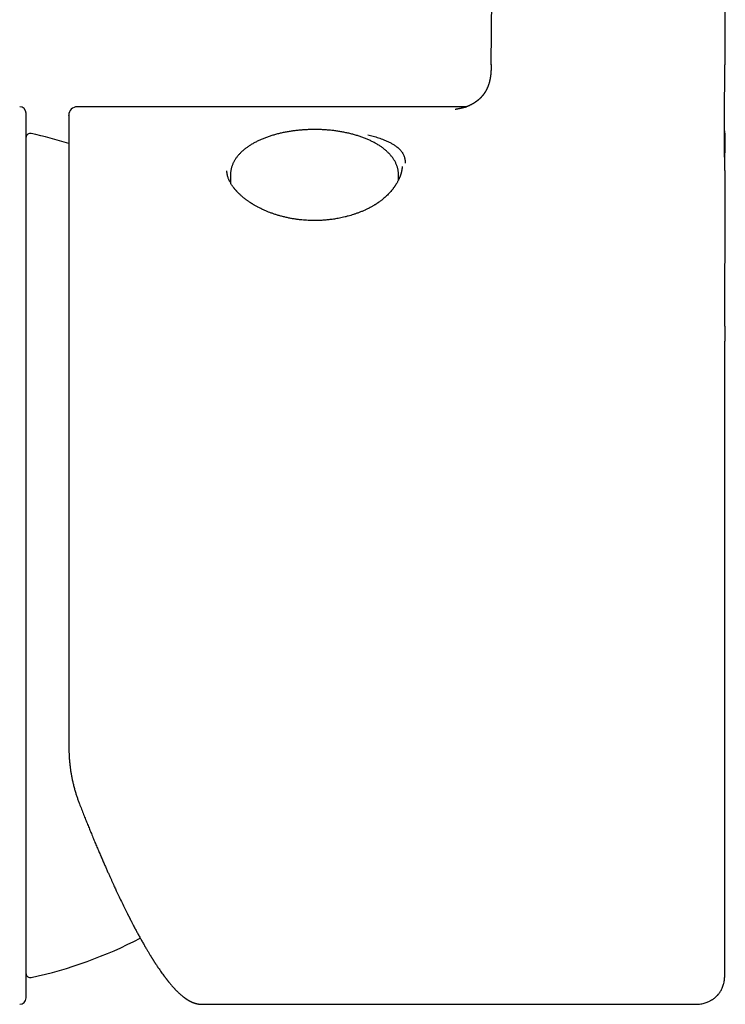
# Model space of a CAD drawing. Header units: millimetres. Extents: x 8 to 690, y 12 to 649.
# Tile 16 of 19: x 375 to 408, y 457 to 503. Entities that reach past the tile are written whole.
import ezdxf

# ---------------------------------------------------------------- set-up
doc = ezdxf.new("R2010")
doc.units = ezdxf.units.MM

msp = doc.modelspace()

# ---------------------------------------------------------------- linework, layer by layer
at = {"color": 7, "linetype": 'Continuous', "lineweight": 30}
for p, q in [((396.981, 500.889), (397.447, 545.476)), ((407.895, 545.462), (407.921, 500.889)), ((375.212, 457.225), (375.212, 498.625)), ((395.836, 498.925), (377.612, 498.925)), ((407.918, 497.422), (407.918, 496.766)), ((384.781, 495.77), (384.773, 495.378)), ((392.648, 495.511), (392.643, 495.77)), ((392.643, 495.769), (392.643, 495.77)), ((392.812, 496.122), (392.812, 496.102)), ((384.773, 495.382), (384.771, 495.379)), ((407.918, 488.665), (407.918, 487.956)), ((383.427, 456.926), (383.428, 456.926)), ((383.428, 456.925), (406.418, 456.925)), ((406.418, 456.926), (406.418, 456.926))]:
    msp.add_line(p, q, dxfattribs=at)
for centre, radius, start, end in [((374.912, 498.625), 0.3, 0, 90), ((377.612, 498.525), 0.4, 90, 180), ((375.409, 497.475), 0.2, 77.8752, 171.112), ((371.209, 477.925), 20.196, 72.7069, 77.8752), ((371.209, 477.925), 20.196, 282.1248, 297.5699), ((375.409, 458.375), 0.2, 187.2058, 282.1248), ((374.912, 457.225), 0.3, 270, 0)]:
    msp.add_arc(centre, radius, start, end, dxfattribs=at)
for points, knots in [([(396.98, 500.909), (396.98, 500.893), (396.98, 500.862), (396.979, 500.82), (396.978, 500.786), (396.978, 500.759), (396.977, 500.738), (396.977, 500.721), (396.977, 500.704), (396.976, 500.688), (396.976, 500.671), (396.975, 500.656), (396.974, 500.637), (396.973, 500.614), (396.972, 500.588), (396.97, 500.561), (396.969, 500.536), (396.967, 500.514), (396.965, 500.493), (396.964, 500.474), (396.962, 500.454), (396.96, 500.433), (396.957, 500.412), (396.955, 500.393), (396.953, 500.376), (396.951, 500.358), (396.948, 500.339), (396.945, 500.321), (396.944, 500.308), (396.942, 500.299), (396.941, 500.29), (396.939, 500.28), (396.937, 500.268), (396.935, 500.257), (396.933, 500.248), (396.932, 500.238), (396.929, 500.222), (396.925, 500.202), (396.919, 500.177), (396.914, 500.153), (396.908, 500.129), (396.903, 500.105), (396.895, 500.077), (396.886, 500.043), (396.874, 500.004), (396.862, 499.967), (396.85, 499.931), (396.837, 499.896), (396.824, 499.863), (396.812, 499.834), (396.8, 499.807), (396.788, 499.78), (396.776, 499.755), (396.764, 499.73), (396.751, 499.705), (396.741, 499.686), (396.732, 499.671), (396.728, 499.663), (396.723, 499.654), (396.717, 499.645), (396.711, 499.634), (396.704, 499.623), (396.698, 499.612), (396.693, 499.604), (396.688, 499.597), (396.683, 499.59), (396.678, 499.582), (396.672, 499.573), (396.665, 499.562), (396.656, 499.549), (396.648, 499.537), (396.64, 499.526), (396.633, 499.516), (396.625, 499.506), (396.616, 499.494), (396.607, 499.482), (396.598, 499.47), (396.59, 499.46), (396.584, 499.452), (396.577, 499.444), (396.569, 499.435), (396.561, 499.425), (396.552, 499.414), (396.543, 499.404), (396.534, 499.395), (396.527, 499.386), (396.52, 499.379), (396.513, 499.371), (396.505, 499.363), (396.497, 499.355), (396.488, 499.345), (396.479, 499.336), (396.47, 499.327), (396.461, 499.318), (396.451, 499.309), (396.442, 499.301), (396.433, 499.292), (396.422, 499.282), (396.412, 499.273), (396.402, 499.264), (396.393, 499.256), (396.385, 499.249), (396.376, 499.242), (396.368, 499.235), (396.358, 499.227), (396.347, 499.218), (396.334, 499.208), (396.32, 499.197), (396.308, 499.188), (396.297, 499.179), (396.286, 499.171), (396.275, 499.163), (396.262, 499.154), (396.248, 499.145), (396.233, 499.134), (396.219, 499.125), (396.206, 499.116), (396.195, 499.109), (396.183, 499.101), (396.171, 499.094), (396.157, 499.085), (396.142, 499.076), (396.127, 499.067), (396.114, 499.06), (396.101, 499.052), (396.088, 499.045), (396.073, 499.036), (396.056, 499.027), (396.038, 499.018), (396.022, 499.009), (396.008, 499.002), (395.995, 498.996), (395.982, 498.989), (395.969, 498.983), (395.954, 498.976), (395.942, 498.97), (395.931, 498.965), (395.923, 498.962), (395.916, 498.959), (395.91, 498.956), (395.906, 498.954), (395.901, 498.952), (395.895, 498.949), (395.888, 498.946), (395.882, 498.944), (395.876, 498.941), (395.872, 498.939), (395.867, 498.938), (395.863, 498.936), (395.857, 498.934), (395.852, 498.931), (395.847, 498.929), (395.841, 498.927), (395.836, 498.925), (395.83, 498.923), (395.824, 498.921), (395.82, 498.919), (395.815, 498.917), (395.809, 498.915), (395.803, 498.913), (395.799, 498.911), (395.797, 498.91), (395.796, 498.91), (395.795, 498.91), (395.794, 498.909), (395.794, 498.909), (395.793, 498.909), (395.792, 498.909), (395.792, 498.908), (395.791, 498.908), (395.791, 498.908), (395.791, 498.908), (395.79, 498.908), (395.79, 498.908), (395.79, 498.908), (395.79, 498.908), (395.791, 498.908), (395.792, 498.908), (395.792, 498.908), (395.795, 498.909), (395.796, 498.91), (395.799, 498.91), (395.801, 498.911), (395.804, 498.912), (395.806, 498.913), (395.802, 498.912), (395.794, 498.909), (395.78, 498.905), (395.768, 498.902), (395.755, 498.898), (395.744, 498.895), (395.732, 498.892), (395.72, 498.889), (395.709, 498.886), (395.699, 498.883), (395.688, 498.88), (395.675, 498.877), (395.66, 498.873), (395.644, 498.869), (395.625, 498.865), (395.606, 498.86), (395.589, 498.856), (395.568, 498.851), (395.542, 498.846), (395.514, 498.84), (395.486, 498.834), (395.459, 498.828), (395.431, 498.823), (395.399, 498.817), (395.366, 498.811), (395.335, 498.806), (395.315, 498.803), (395.302, 498.801), (395.295, 498.8), (395.29, 498.799), (395.288, 498.799), (395.289, 498.799), (395.289, 498.799)], [0, 0, 0, 0, 0.0060286, 0.0112206, 0.0155177, 0.0188764, 0.0217583, 0.0241993, 0.0266938, 0.0292425, 0.0317788, 0.0342299, 0.0365944, 0.0409055, 0.0455021, 0.0504584, 0.0548788, 0.0590729, 0.0629027, 0.0667063, 0.0704577, 0.0745106, 0.0791555, 0.0833304, 0.0861422, 0.0902221, 0.0947683, 0.0985335, 0.1015619, 0.1032297, 0.104954, 0.107363, 0.1103485, 0.1129376, 0.1149139, 0.1168705, 0.1194665, 0.126064, 0.1311845, 0.1378611, 0.143774, 0.149463, 0.1559845, 0.1659648, 0.1768865, 0.1880276, 0.1976726, 0.2094507, 0.2190277, 0.2293099, 0.237918, 0.2460972, 0.2569357, 0.2648194, 0.2739412, 0.2844686, 0.2880751, 0.2912933, 0.2945127, 0.2983756, 0.3032764, 0.3083042, 0.3130074, 0.3165183, 0.3195104, 0.3224575, 0.3256054, 0.329304, 0.3335037, 0.3399415, 0.3452948, 0.3496307, 0.3538928, 0.3584897, 0.3640385, 0.3703972, 0.3756231, 0.3801396, 0.3840708, 0.3879376, 0.3922298, 0.3973027, 0.4029357, 0.4085626, 0.4133798, 0.41765, 0.4215786, 0.4254886, 0.4295785, 0.4343617, 0.4395851, 0.4449764, 0.4498458, 0.4552815, 0.4600859, 0.4648471, 0.4700909, 0.4761235, 0.4814761, 0.4867718, 0.4917382, 0.4959676, 0.499722, 0.5045022, 0.5093096, 0.5148223, 0.5216316, 0.5285626, 0.5346398, 0.5397609, 0.5447342, 0.5496611, 0.5552713, 0.5618495, 0.5688953, 0.5752237, 0.5806905, 0.5855983, 0.5900399, 0.595102, 0.6009126, 0.6073003, 0.6130559, 0.6180411, 0.6224748, 0.6276014, 0.6335653, 0.6405129, 0.647744, 0.6542053, 0.6597875, 0.6648221, 0.6698993, 0.6751534, 0.6812675, 0.687875, 0.6913312, 0.6948039, 0.6979879, 0.7002604, 0.7020044, 0.7042457, 0.7071096, 0.7099612, 0.7131772, 0.7156907, 0.7174121, 0.7192616, 0.721473, 0.7238923, 0.7267978, 0.7291431, 0.7312965, 0.7345154, 0.7377986, 0.7400968, 0.7422255, 0.7446616, 0.7477126, 0.7505184, 0.7525642, 0.7551959, 0.7583799, 0.7622799, 0.7660654, 0.769263, 0.7718353, 0.7743976, 0.7771789, 0.7804408, 0.7843467, 0.7881365, 0.7912112, 0.7938286, 0.7964357, 0.799146, 0.8025574, 0.8080665, 0.812986, 0.8171109, 0.8210376, 0.823598, 0.8265076, 0.8297043, 0.8329854, 0.836064, 0.8386131, 0.8411312, 0.8442214, 0.8471801, 0.8494462, 0.8519117, 0.8548486, 0.8575415, 0.8596357, 0.8619459, 0.864842, 0.8685626, 0.8717602, 0.8764795, 0.881117, 0.8850791, 0.8885189, 0.8964472, 0.9039677, 0.9095528, 0.9180965, 0.9261205, 0.933851, 0.9467456, 0.9593001, 0.9714757, 0.9784686, 0.9853272, 0.9922183, 0.9998404, 1, 1, 1, 1]), ([(407.92, 496.115), (407.92, 496.115), (407.92, 496.115), (407.92, 496.117), (407.92, 496.119), (407.92, 496.122), (407.92, 496.126), (407.919, 496.129), (407.919, 496.133), (407.919, 496.136), (407.919, 496.14), (407.919, 496.145), (407.919, 496.151), (407.919, 496.156), (407.919, 496.162), (407.919, 496.169), (407.918, 496.181), (407.918, 496.198), (407.918, 496.222), (407.917, 496.249), (407.917, 496.275), (407.916, 496.3), (407.916, 496.325), (407.915, 496.352), (407.914, 496.378), (407.914, 496.406), (407.913, 496.436), (407.913, 496.466), (407.912, 496.497), (407.912, 496.531), (407.911, 496.569), (407.91, 496.613), (407.909, 496.657), (407.909, 496.705), (407.908, 496.75), (407.907, 496.795), (407.907, 496.844), (407.906, 496.897), (407.905, 496.96), (407.904, 497.025), (407.903, 497.098), (407.902, 497.159), (407.902, 497.206), (407.902, 497.237), (407.901, 497.268), (407.901, 497.301), (407.901, 497.338), (407.9, 497.375), (407.9, 497.41), (407.9, 497.44), (407.9, 497.47), (407.9, 497.502), (407.899, 497.538), (407.899, 497.576), (407.899, 497.618), (407.899, 497.666), (407.898, 497.712), (407.898, 497.753), (407.898, 497.789), (407.898, 497.825), (407.898, 497.862), (407.898, 497.9), (407.898, 497.939), (407.898, 497.972), (407.898, 497.996), (407.898, 498.01), (407.898, 498.019), (407.898, 498.026), (407.898, 498.033), (407.898, 498.04), (407.898, 498.055), (407.898, 498.078), (407.898, 498.114), (407.898, 498.161), (407.899, 498.218), (407.899, 498.286), (407.899, 498.365), (407.9, 498.455), (407.901, 498.554), (407.901, 498.664), (407.902, 498.771), (407.903, 498.874), (407.904, 498.971), (407.906, 499.072), (407.907, 499.174), (407.908, 499.272), (407.909, 499.364), (407.91, 499.45), (407.911, 499.529), (407.911, 499.606), (407.912, 499.681), (407.913, 499.751), (407.913, 499.813), (407.914, 499.872), (407.914, 499.932), (407.915, 499.999), (407.915, 500.072), (407.916, 500.151), (407.916, 500.235), (407.917, 500.32), (407.917, 500.403), (407.918, 500.477), (407.918, 500.543), (407.918, 500.603), (407.918, 500.665), (407.918, 500.733), (407.918, 500.809), (407.918, 500.863), (407.918, 500.891)], [0, 0, 0, 0, 0.006177, 0.013494, 0.021395, 0.02865, 0.035034, 0.04035, 0.04539, 0.04877, 0.052667, 0.057468, 0.06306, 0.068078, 0.072112, 0.077379, 0.083184, 0.089186, 0.096925, 0.106123, 0.114593, 0.121357, 0.129556, 0.138239, 0.145522, 0.15395, 0.162973, 0.171707, 0.17993, 0.18845, 0.200306, 0.210158, 0.223481, 0.233911, 0.245835, 0.256499, 0.266098, 0.280337, 0.292722, 0.3079, 0.322859, 0.339395, 0.345979, 0.352217, 0.35818, 0.364746, 0.372477, 0.380248, 0.387038, 0.392837, 0.397809, 0.404913, 0.411586, 0.418481, 0.426578, 0.435894, 0.445726, 0.452375, 0.459047, 0.465745, 0.472601, 0.479691, 0.487019, 0.494123, 0.497873, 0.500391, 0.501719, 0.50281, 0.504047, 0.50543, 0.50696, 0.511928, 0.518016, 0.526738, 0.537048, 0.548778, 0.562915, 0.5787, 0.596158, 0.615315, 0.636192, 0.652134, 0.668967, 0.686696, 0.704857, 0.722056, 0.737903, 0.752702, 0.766435, 0.779092, 0.792752, 0.804873, 0.815452, 0.824862, 0.835105, 0.846478, 0.858982, 0.87262, 0.887373, 0.902186, 0.916427, 0.930096, 0.940432, 0.950414, 0.960637, 0.972293, 0.985415, 1, 1, 1, 1]), ([(377.212, 498.524), (377.212, 498.524), (377.212, 498.525), (377.212, 498.516), (377.212, 498.501), (377.212, 498.488), (377.212, 498.482), (377.212, 498.48), (377.212, 498.48), (377.212, 498.479), (377.212, 498.478), (377.212, 498.478), (377.212, 498.477), (377.212, 498.476), (377.212, 498.475), (377.212, 498.474), (377.212, 498.472), (377.212, 498.469), (377.212, 498.465), (377.212, 498.46), (377.212, 498.454), (377.212, 498.447), (377.212, 498.439), (377.212, 498.429), (377.212, 498.418), (377.212, 498.404), (377.212, 498.389), (377.212, 498.371), (377.212, 498.357), (377.212, 498.346), (377.212, 498.341), (377.212, 498.338), (377.212, 498.334), (377.212, 498.33), (377.212, 498.327), (377.212, 498.317), (377.212, 498.297), (377.212, 498.263), (377.212, 498.219), (377.212, 498.178), (377.212, 498.15), (377.212, 498.137), (377.212, 498.132), (377.212, 498.13), (377.212, 498.127), (377.212, 498.113), (377.212, 498.088), (377.212, 498.048), (377.212, 498.007), (377.212, 497.964), (377.212, 497.921), (377.212, 497.879), (377.212, 497.839), (377.212, 497.799), (377.212, 497.761), (377.212, 497.725), (377.212, 497.688), (377.212, 497.651), (377.212, 497.615), (377.212, 497.582), (377.212, 497.552), (377.212, 497.525), (377.212, 497.502), (377.212, 497.484), (377.212, 497.469), (377.212, 497.457), (377.212, 497.449), (377.212, 497.443), (377.212, 497.439), (377.212, 497.436), (377.212, 497.433), (377.212, 497.429), (377.212, 497.424), (377.212, 497.42), (377.212, 497.416), (377.212, 497.406), (377.212, 497.361), (377.212, 497.28), (377.212, 497.158), (377.212, 497.023), (377.212, 496.874), (377.212, 496.717), (377.212, 496.554), (377.212, 496.384), (377.212, 496.228), (377.212, 496.087), (377.212, 495.969), (377.212, 495.874), (377.212, 495.819), (377.212, 495.799), (377.212, 495.794), (377.212, 495.79), (377.212, 495.785), (377.212, 495.78), (377.212, 495.775), (377.212, 495.77), (377.212, 495.765), (377.212, 495.758), (377.212, 495.748), (377.212, 495.732), (377.212, 495.711), (377.212, 495.684), (377.212, 495.652), (377.212, 495.614), (377.212, 495.569), (377.212, 495.519), (377.212, 495.462), (377.212, 495.399), (377.212, 495.33), (377.212, 495.254), (377.212, 495.171), (377.212, 495.104), (377.212, 495.059), (377.212, 495.039), (377.212, 495.022), (377.212, 495.007), (377.212, 494.991), (377.212, 494.976), (377.212, 494.938), (377.212, 494.856), (377.212, 494.738), (377.212, 494.609), (377.212, 494.491), (377.212, 494.374), (377.212, 494.255), (377.212, 494.082), (377.212, 493.85), (377.212, 493.558), (377.212, 493.258), (377.212, 492.97), (377.212, 492.695), (377.212, 492.437), (377.212, 492.176), (377.212, 491.913), (377.212, 491.697), (377.212, 491.564), (377.212, 491.518), (377.212, 491.51), (377.212, 491.503), (377.212, 491.497), (377.212, 491.49), (377.212, 491.472), (377.212, 491.441), (377.212, 491.394), (377.212, 491.34), (377.212, 491.279), (377.212, 491.208), (377.212, 491.128), (377.212, 491.039), (377.212, 490.94), (377.212, 490.832), (377.212, 490.716), (377.212, 490.616), (377.212, 490.538), (377.212, 490.49), (377.212, 490.451), (377.212, 490.416), (377.212, 490.381), (377.212, 490.303), (377.212, 490.122), (377.212, 489.834), (377.212, 489.489), (377.212, 489.145), (377.212, 488.873), (377.212, 488.666), (377.212, 488.528), (377.212, 488.391), (377.212, 488.199), (377.212, 487.948), (377.212, 487.634), (377.212, 487.331), (377.212, 487.041), (377.212, 486.836), (377.212, 486.697), (377.212, 486.625), (377.212, 486.549), (377.212, 486.473), (377.212, 486.399), (377.212, 486.327), (377.212, 486.221), (377.212, 486.083), (377.212, 485.917), (377.212, 485.757), (377.212, 485.606), (377.212, 485.481), (377.212, 485.382), (377.212, 485.307), (377.212, 485.233), (377.212, 485.163), (377.212, 485.095), (377.212, 485.026), (377.212, 484.951), (377.212, 484.81), (377.212, 484.604), (377.212, 484.266), (377.212, 483.856), (377.212, 483.371), (377.212, 482.883), (377.212, 482.412), (377.212, 482.039), (377.212, 481.802), (377.212, 481.706), (377.212, 481.672), (377.212, 481.662), (377.212, 481.653), (377.212, 481.643), (377.212, 481.634), (377.212, 481.624), (377.212, 481.603), (377.212, 481.568), (377.212, 481.515), (377.212, 481.453), (377.212, 481.382), (377.212, 481.303), (377.212, 481.216), (377.212, 481.12), (377.212, 481.016), (377.212, 480.901), (377.212, 480.774), (377.212, 480.634), (377.212, 480.484), (377.212, 480.325), (377.212, 480.155), (377.212, 479.976), (377.212, 479.786), (377.212, 479.583), (377.212, 479.367), (377.212, 479.136), (377.212, 478.895), (377.212, 478.642), (377.212, 478.379), (377.212, 478.105), (377.212, 477.819), (377.212, 477.524), (377.212, 477.217), (377.212, 476.9), (377.212, 476.572), (377.212, 476.248), (377.212, 475.928), (377.212, 475.614), (377.212, 475.33), (377.212, 475.077), (377.212, 474.867), (377.212, 474.699), (377.212, 474.601), (377.212, 474.564), (377.212, 474.553), (377.212, 474.541), (377.212, 474.53), (377.212, 474.518), (377.212, 474.359), (377.212, 474.052), (377.212, 473.6), (377.212, 473.15), (377.212, 472.703), (377.212, 472.258), (377.212, 471.816), (377.212, 471.362), (377.212, 470.897), (377.212, 470.422), (377.212, 469.952), (377.212, 469.486), (377.212, 469.18), (377.212, 469.027)], [0, 0, 0, 0, 0.0047157, 0.0161215, 0.0261583, 0.0305745, 0.0325176, 0.0327357, 0.0329538, 0.0331719, 0.03339, 0.0336081, 0.0338262, 0.0340443, 0.0343155, 0.0347567, 0.0355105, 0.0365091, 0.0377526, 0.0392409, 0.040974, 0.0430033, 0.0452895, 0.0478327, 0.0506327, 0.0536898, 0.0570037, 0.0605746, 0.0644023, 0.0655266, 0.0663243, 0.0669724, 0.0676187, 0.068263, 0.0689054, 0.069546, 0.0730357, 0.0791259, 0.0858267, 0.0922937, 0.0953946, 0.0967411, 0.0970042, 0.097267, 0.0975293, 0.0980039, 0.1024643, 0.1067629, 0.1115345, 0.1160895, 0.1204278, 0.1245495, 0.1284545, 0.1320789, 0.1354943, 0.1387008, 0.1416982, 0.1449941, 0.1479938, 0.1506974, 0.1531047, 0.1552159, 0.1570309, 0.1583702, 0.1594849, 0.160375, 0.1610405, 0.1614404, 0.1616663, 0.1618429, 0.1621535, 0.162464, 0.1627746, 0.1630851, 0.1633957, 0.1637063, 0.1654144, 0.1732917, 0.1811691, 0.1905468, 0.1999246, 0.2093022, 0.2186799, 0.2280575, 0.237435, 0.2436242, 0.2498133, 0.2552597, 0.2576561, 0.2578915, 0.2581269, 0.2583622, 0.2585976, 0.2588329, 0.2590683, 0.2593037, 0.259539, 0.2598151, 0.260266, 0.2610379, 0.2620614, 0.2633367, 0.2648636, 0.2666423, 0.2687255, 0.2710728, 0.2736843, 0.27656, 0.2796998, 0.2831038, 0.286772, 0.2907043, 0.2918594, 0.2926788, 0.2933444, 0.294008, 0.2946698, 0.2953295, 0.2959874, 0.2995708, 0.3058236, 0.3107612, 0.3155754, 0.3202662, 0.3248377, 0.329736, 0.3406694, 0.3516028, 0.3625362, 0.3734696, 0.3823753, 0.3912475, 0.3999645, 0.4086804, 0.41727, 0.4210492, 0.421492, 0.4216836, 0.4218848, 0.4220957, 0.4223162, 0.4225463, 0.423805, 0.4252924, 0.4270086, 0.4289534, 0.4311269, 0.4336821, 0.4364945, 0.4395642, 0.4428912, 0.4464754, 0.4503169, 0.4520887, 0.4536027, 0.4546503, 0.4556998, 0.4567512, 0.4578045, 0.4627956, 0.4730534, 0.4834851, 0.4930983, 0.5028547, 0.5067268, 0.5106211, 0.5145374, 0.5181767, 0.5267257, 0.5353464, 0.5440386, 0.5513953, 0.5588026, 0.5604724, 0.5625079, 0.5645308, 0.5665197, 0.5684748, 0.570396, 0.5722834, 0.5768537, 0.5812124, 0.5853594, 0.5892949, 0.5930188, 0.595036, 0.5969852, 0.5988664, 0.6006796, 0.6024247, 0.6041019, 0.6059917, 0.6081538, 0.6149488, 0.6217439, 0.6338777, 0.6460115, 0.6581452, 0.6702789, 0.6809566, 0.6856548, 0.687722, 0.687954, 0.6881861, 0.6884181, 0.6886501, 0.6888822, 0.6891142, 0.6893463, 0.6904281, 0.691725, 0.6932369, 0.6949637, 0.6969055, 0.6990218, 0.7013456, 0.7038767, 0.7066151, 0.7097721, 0.7131662, 0.7167972, 0.7206652, 0.7247702, 0.7291123, 0.7336913, 0.7385074, 0.743807, 0.7493667, 0.7551865, 0.7612665, 0.7676065, 0.7742067, 0.7810669, 0.7881873, 0.7955678, 0.8032085, 0.8111092, 0.81927, 0.8266668, 0.8342649, 0.8420645, 0.8473226, 0.8526685, 0.8574454, 0.8595688, 0.8598479, 0.8601271, 0.8604066, 0.8606863, 0.8609663, 0.8612464, 0.8723467, 0.883447, 0.8945473, 0.9056476, 0.916748, 0.9278483, 0.9389486, 0.9511589, 0.9633692, 0.9755794, 0.9877897, 1, 1, 1, 1]), ([(388.712, 497.861), (388.675, 497.861), (388.624, 497.861), (388.549, 497.859), (388.484, 497.858), (388.408, 497.855), (388.328, 497.851), (388.244, 497.847), (388.157, 497.841), (388.069, 497.834), (387.979, 497.825), (387.888, 497.816), (387.797, 497.805), (387.705, 497.793), (387.613, 497.78), (387.521, 497.765), (387.429, 497.749), (387.338, 497.732), (387.247, 497.714), (387.156, 497.694), (387.066, 497.673), (386.977, 497.651), (386.889, 497.627), (386.802, 497.603), (386.715, 497.577), (386.63, 497.55), (386.546, 497.522), (386.463, 497.492), (386.382, 497.461), (386.301, 497.43), (386.223, 497.396), (386.145, 497.362), (386.07, 497.327), (385.995, 497.29), (385.923, 497.253), (385.852, 497.214), (385.783, 497.174), (385.716, 497.134), (385.651, 497.092), (385.587, 497.049), (385.526, 497.004), (385.467, 496.959), (385.41, 496.913), (385.355, 496.866), (385.302, 496.818), (385.251, 496.769), (385.203, 496.72), (385.157, 496.669), (385.114, 496.617), (385.073, 496.565), (385.035, 496.512), (384.999, 496.459), (384.966, 496.404), (384.936, 496.35), (384.908, 496.294), (384.883, 496.238), (384.86, 496.182), (384.841, 496.125), (384.824, 496.068), (384.81, 496.011), (384.798, 495.953), (384.789, 495.895), (384.784, 495.837), (384.781, 495.795), (384.781, 495.773), (384.781, 495.77)], [0, 0, 0, 0, 0.018277, 0.0256, 0.037768, 0.050394, 0.063932, 0.07806, 0.092647, 0.107589, 0.122813, 0.138265, 0.153903, 0.169696, 0.185619, 0.201654, 0.217785, 0.233999, 0.250286, 0.266639, 0.28305, 0.299513, 0.316023, 0.332577, 0.34917, 0.365801, 0.382466, 0.399164, 0.415892, 0.432649, 0.449433, 0.466243, 0.483077, 0.499934, 0.516813, 0.533711, 0.550627, 0.567559, 0.584504, 0.60146, 0.618421, 0.635382, 0.65234, 0.669287, 0.686217, 0.703123, 0.719998, 0.736833, 0.75362, 0.770351, 0.787019, 0.803618, 0.820143, 0.836589, 0.852958, 0.869249, 0.885468, 0.901619, 0.917712, 0.933759, 0.949773, 0.965768, 0.981762, 0.997773, 1, 1, 1, 1]), ([(392.643, 495.769), (392.643, 495.77), (392.643, 495.79), (392.64, 495.83), (392.635, 495.889), (392.626, 495.948), (392.615, 496.007), (392.601, 496.066), (392.583, 496.125), (392.563, 496.184), (392.539, 496.243), (392.512, 496.302), (392.482, 496.361), (392.449, 496.419), (392.413, 496.477), (392.373, 496.534), (392.331, 496.591), (392.285, 496.648), (392.235, 496.704), (392.185, 496.757), (392.132, 496.809), (392.078, 496.859), (392.021, 496.907), (391.964, 496.953), (391.906, 496.998), (391.845, 497.043), (391.782, 497.086), (391.717, 497.128), (391.65, 497.169), (391.581, 497.209), (391.511, 497.247), (391.439, 497.285), (391.365, 497.322), (391.289, 497.357), (391.212, 497.392), (391.133, 497.425), (391.053, 497.457), (390.971, 497.488), (390.888, 497.518), (390.804, 497.547), (390.718, 497.574), (390.631, 497.6), (390.543, 497.625), (390.454, 497.649), (390.364, 497.671), (390.273, 497.693), (390.181, 497.713), (390.088, 497.732), (389.994, 497.749), (389.9, 497.766), (389.805, 497.781), (389.709, 497.794), (389.613, 497.807), (389.517, 497.818), (389.42, 497.828), (389.324, 497.836), (389.228, 497.843), (389.133, 497.849), (389.041, 497.854), (388.958, 497.857), (388.885, 497.859), (388.805, 497.861), (388.748, 497.861), (388.712, 497.861)], [0, 0, 0, 0, 0.0006955, 0.0167924, 0.0329586, 0.0492135, 0.0655764, 0.0820656, 0.0986985, 0.1154903, 0.1324541, 0.1496003, 0.1669361, 0.1844649, 0.2021867, 0.2200972, 0.2381886, 0.2564496, 0.2748659, 0.2934215, 0.3101761, 0.3288956, 0.34574, 0.3626139, 0.379508, 0.3964152, 0.4133291, 0.4302443, 0.4471552, 0.4640586, 0.4809517, 0.4978324, 0.5146994, 0.5315513, 0.5483874, 0.5652071, 0.5820101, 0.5987964, 0.6155658, 0.6323185, 0.6490545, 0.6657741, 0.6824773, 0.6991642, 0.7158348, 0.7324888, 0.749126, 0.7657456, 0.7823466, 0.7989273, 0.8154853, 0.8320169, 0.8485165, 0.8649753, 0.8813792, 0.8977042, 0.9139066, 0.9298976, 0.9454669, 0.9599713, 0.9716875, 0.9818312, 1, 1, 1, 1]), ([(391.215, 497.618), (391.257, 497.607), (391.341, 497.585), (391.465, 497.549), (391.59, 497.51), (391.713, 497.469), (391.835, 497.426), (391.968, 497.375), (392.108, 497.316), (392.251, 497.248), (392.383, 497.176), (392.515, 497.092), (392.641, 496.993), (392.755, 496.876), (392.845, 496.748), (392.91, 496.607), (392.951, 496.456), (392.956, 496.345), (392.959, 496.289)], [0, 0, 0, 0, 0.037843, 0.077172, 0.117963, 0.160199, 0.203863, 0.248945, 0.310157, 0.372374, 0.435558, 0.499717, 0.582979, 0.666505, 0.750721, 0.834568, 0.917382, 1, 1, 1, 1]), ([(407.918, 497.421), (407.918, 497.461), (407.918, 497.543), (407.912, 497.664), (407.906, 497.749), (407.899, 497.793), (407.898, 497.797)], [0, 0, 0, 0, 0.318349, 0.651064, 0.963146, 1, 1, 1, 1]), ([(407.898, 497.797), (407.902, 497.77), (407.909, 497.711), (407.915, 497.619), (407.918, 497.52), (407.918, 497.455), (407.918, 497.422)], [0, 0, 0, 0, 0.212484, 0.475698, 0.738291, 1, 1, 1, 1]), ([(407.918, 488.662), (407.918, 488.687), (407.918, 488.734), (407.918, 488.799), (407.918, 488.853), (407.918, 488.894), (407.918, 488.925), (407.918, 488.946), (407.918, 488.961), (407.918, 488.972), (407.918, 488.989), (407.918, 489.014), (407.918, 489.046), (407.918, 489.082), (407.918, 489.118), (407.918, 489.151), (407.918, 489.181), (407.918, 489.207), (407.918, 489.229), (407.918, 489.249), (407.919, 489.269), (407.919, 489.29), (407.919, 489.312), (407.919, 489.338), (407.919, 489.384), (407.919, 489.443), (407.919, 489.511), (407.919, 489.569), (407.919, 489.623), (407.919, 489.677), (407.919, 489.736), (407.919, 489.813), (407.919, 489.907), (407.92, 490.02), (407.92, 490.134), (407.92, 490.249), (407.921, 490.366), (407.921, 490.483), (407.921, 490.59), (407.922, 490.683), (407.922, 490.765), (407.922, 490.846), (407.923, 490.926), (407.923, 490.993), (407.923, 491.049), (407.924, 491.095), (407.924, 491.144), (407.924, 491.193), (407.924, 491.239), (407.925, 491.282), (407.925, 491.322), (407.925, 491.36), (407.925, 491.398), (407.925, 491.436), (407.926, 491.476), (407.926, 491.519), (407.926, 491.566), (407.927, 491.613), (407.927, 491.659), (407.927, 491.697), (407.927, 491.73), (407.928, 491.759), (407.928, 491.788), (407.928, 491.818), (407.928, 491.852), (407.928, 491.889), (407.929, 491.927), (407.929, 491.966), (407.929, 492.003), (407.929, 492.039), (407.93, 492.075), (407.93, 492.113), (407.93, 492.156), (407.931, 492.197), (407.931, 492.234), (407.931, 492.265), (407.931, 492.292), (407.931, 492.319), (407.932, 492.35), (407.932, 492.381), (407.932, 492.413), (407.932, 492.443), (407.933, 492.47), (407.933, 492.494), (407.933, 492.516), (407.933, 492.539), (407.933, 492.563), (407.933, 492.59), (407.934, 492.617), (407.934, 492.642), (407.934, 492.664), (407.934, 492.683), (407.934, 492.7), (407.934, 492.719), (407.934, 492.74), (407.935, 492.766), (407.935, 492.793), (407.935, 492.818), (407.935, 492.841), (407.935, 492.862), (407.935, 492.882), (407.936, 492.904), (407.936, 492.93), (407.936, 492.958), (407.936, 492.985), (407.936, 493.008), (407.936, 493.029), (407.937, 493.048), (407.937, 493.067), (407.937, 493.09), (407.937, 493.115), (407.937, 493.138), (407.937, 493.158), (407.937, 493.176), (407.938, 493.193), (407.938, 493.214), (407.938, 493.237), (407.938, 493.261), (407.938, 493.285), (407.938, 493.306), (407.938, 493.327), (407.939, 493.352), (407.939, 493.38), (407.939, 493.41), (407.939, 493.437), (407.939, 493.462), (407.939, 493.489), (407.939, 493.52), (407.94, 493.554), (407.94, 493.586), (407.94, 493.626), (407.94, 493.673), (407.94, 493.724), (407.941, 493.774), (407.941, 493.82), (407.941, 493.875), (407.941, 493.93), (407.941, 493.991), (407.941, 494.052), (407.941, 494.103), (407.941, 494.142), (407.941, 494.168), (407.941, 494.193), (407.941, 494.215), (407.941, 494.233), (407.941, 494.249), (407.941, 494.267), (407.941, 494.288), (407.941, 494.314), (407.941, 494.345), (407.941, 494.379), (407.941, 494.411), (407.941, 494.439), (407.941, 494.466), (407.941, 494.495), (407.941, 494.526), (407.941, 494.561), (407.941, 494.599), (407.941, 494.64), (407.941, 494.681), (407.941, 494.725), (407.94, 494.77), (407.94, 494.815), (407.94, 494.86), (407.94, 494.907), (407.939, 494.955), (407.939, 495), (407.939, 495.042), (407.938, 495.081), (407.938, 495.125), (407.938, 495.168), (407.937, 495.213), (407.937, 495.259), (407.936, 495.303), (407.936, 495.348), (407.935, 495.395), (407.934, 495.443), (407.934, 495.487), (407.933, 495.524), (407.933, 495.555), (407.932, 495.58), (407.932, 495.603), (407.932, 495.625), (407.931, 495.645), (407.931, 495.662), (407.931, 495.678), (407.931, 495.694), (407.93, 495.709), (407.93, 495.722), (407.93, 495.736), (407.93, 495.751), (407.929, 495.769), (407.929, 495.786), (407.929, 495.802), (407.929, 495.817), (407.928, 495.832), (407.928, 495.847), (407.928, 495.86), (407.928, 495.873), (407.927, 495.884), (407.927, 495.893), (407.927, 495.902), (407.927, 495.912), (407.927, 495.922), (407.927, 495.933), (407.926, 495.942), (407.926, 495.951), (407.926, 495.96), (407.926, 495.969), (407.926, 495.978), (407.926, 495.987), (407.926, 495.997), (407.925, 496.007), (407.925, 496.017), (407.925, 496.026), (407.925, 496.033), (407.925, 496.041), (407.925, 496.049), (407.925, 496.059), (407.924, 496.071), (407.924, 496.082), (407.924, 496.092), (407.924, 496.101), (407.924, 496.109), (407.924, 496.118), (407.923, 496.127), (407.923, 496.137), (407.923, 496.147), (407.923, 496.157), (407.923, 496.167), (407.923, 496.177), (407.923, 496.187), (407.922, 496.198), (407.922, 496.21), (407.922, 496.223), (407.922, 496.236), (407.922, 496.248), (407.922, 496.259), (407.921, 496.269), (407.921, 496.277), (407.921, 496.284), (407.921, 496.292), (407.921, 496.301), (407.921, 496.311), (407.921, 496.324), (407.921, 496.339), (407.92, 496.356), (407.92, 496.371), (407.92, 496.386), (407.92, 496.4), (407.92, 496.415), (407.92, 496.429), (407.92, 496.444), (407.92, 496.46), (407.919, 496.477), (407.919, 496.495), (407.919, 496.51), (407.919, 496.524), (407.919, 496.537), (407.919, 496.549), (407.919, 496.559), (407.919, 496.567), (407.919, 496.573), (407.919, 496.578), (407.919, 496.582), (407.919, 496.586), (407.919, 496.59), (407.919, 496.595), (407.919, 496.601), (407.919, 496.608), (407.919, 496.615), (407.919, 496.623), (407.919, 496.632), (407.919, 496.643), (407.919, 496.655), (407.919, 496.669), (407.918, 496.687), (407.918, 496.702), (407.918, 496.714), (407.918, 496.722), (407.918, 496.729), (407.918, 496.736), (407.918, 496.741), (407.918, 496.746), (407.918, 496.751), (407.918, 496.755), (407.918, 496.759), (407.918, 496.762), (407.918, 496.764), (407.918, 496.765), (407.918, 496.766)], [0, 0, 0, 0, 0.005278, 0.009878, 0.013806, 0.017068, 0.019171, 0.020876, 0.022196, 0.023243, 0.024881, 0.027084, 0.029854, 0.033099, 0.036115, 0.038759, 0.041444, 0.043602, 0.045369, 0.047116, 0.048866, 0.050588, 0.05245, 0.054703, 0.057349, 0.064367, 0.070198, 0.075, 0.079325, 0.084111, 0.089302, 0.094532, 0.104202, 0.114011, 0.123942, 0.134001, 0.144192, 0.154524, 0.164655, 0.172025, 0.17904, 0.186149, 0.193159, 0.200024, 0.203729, 0.207866, 0.212188, 0.216533, 0.220724, 0.22442, 0.227784, 0.23106, 0.234389, 0.237721, 0.241058, 0.244901, 0.249105, 0.253397, 0.257399, 0.261013, 0.263572, 0.266066, 0.268579, 0.271219, 0.274073, 0.277366, 0.280879, 0.284139, 0.287666, 0.290722, 0.293702, 0.297002, 0.300831, 0.304922, 0.308025, 0.310596, 0.312899, 0.315219, 0.317872, 0.320924, 0.32361, 0.326301, 0.328741, 0.33079, 0.332677, 0.33461, 0.336853, 0.339101, 0.341683, 0.34397, 0.345849, 0.347436, 0.348962, 0.350441, 0.352348, 0.354691, 0.35724, 0.359525, 0.361541, 0.363374, 0.365064, 0.366872, 0.369264, 0.371962, 0.374345, 0.376381, 0.378195, 0.379838, 0.381458, 0.383498, 0.385909, 0.388078, 0.389821, 0.391228, 0.392743, 0.39461, 0.396691, 0.39899, 0.401326, 0.403173, 0.404877, 0.40712, 0.410027, 0.41296, 0.415466, 0.417582, 0.419755, 0.423015, 0.426195, 0.429189, 0.43205, 0.437242, 0.442345, 0.446018, 0.451295, 0.45502, 0.461346, 0.466456, 0.472008, 0.478144, 0.480458, 0.482855, 0.485307, 0.487386, 0.488946, 0.490185, 0.491792, 0.493817, 0.496063, 0.499134, 0.502294, 0.505367, 0.507993, 0.510232, 0.512868, 0.515905, 0.518732, 0.522752, 0.526451, 0.530099, 0.534358, 0.538689, 0.542778, 0.547213, 0.551413, 0.556313, 0.560921, 0.564553, 0.568701, 0.572707, 0.577646, 0.583426, 0.588877, 0.593968, 0.5987, 0.604678, 0.610422, 0.616014, 0.621468, 0.625349, 0.629129, 0.632789, 0.63639, 0.640375, 0.643247, 0.646291, 0.649494, 0.652657, 0.65539, 0.657726, 0.661244, 0.665428, 0.669327, 0.672749, 0.676259, 0.679895, 0.683276, 0.686874, 0.689603, 0.692279, 0.69457, 0.69658, 0.698865, 0.701505, 0.704126, 0.706572, 0.708653, 0.710757, 0.712927, 0.715293, 0.717326, 0.719662, 0.722305, 0.724951, 0.727141, 0.728866, 0.730178, 0.73231, 0.735083, 0.738403, 0.741485, 0.744245, 0.746562, 0.748553, 0.750832, 0.753489, 0.75647, 0.759689, 0.762638, 0.765263, 0.768447, 0.7715, 0.774935, 0.778758, 0.782761, 0.786762, 0.790749, 0.79437, 0.797451, 0.799983, 0.801936, 0.804439, 0.807502, 0.810986, 0.814339, 0.820178, 0.825436, 0.830414, 0.835131, 0.839741, 0.844568, 0.84933, 0.854299, 0.859657, 0.865715, 0.872493, 0.876866, 0.881483, 0.885816, 0.889611, 0.892861, 0.895559, 0.89729, 0.898675, 0.899893, 0.901353, 0.903071, 0.90505, 0.90777, 0.910869, 0.91435, 0.918175, 0.921868, 0.926291, 0.930245, 0.933729, 0.937623, 0.941646, 0.945922, 0.948563, 0.951295, 0.954346, 0.957948, 0.962196, 0.967025, 0.972439, 0.978441, 0.985033, 0.992219, 1, 1, 1, 1]), ([(391.13, 494.116), (391.113, 494.107), (391.051, 494.078), (390.941, 494.032), (390.804, 493.977), (390.669, 493.928), (390.536, 493.883), (390.408, 493.843), (390.276, 493.806), (390.143, 493.771), (390.009, 493.74), (389.881, 493.713), (389.761, 493.691), (389.649, 493.672), (389.54, 493.656), (389.436, 493.642), (389.339, 493.631), (389.251, 493.623), (389.173, 493.617), (389.098, 493.611), (389.007, 493.606), (388.894, 493.602), (388.757, 493.599), (388.619, 493.6), (388.48, 493.604), (388.341, 493.611), (388.196, 493.622), (388.044, 493.637), (387.887, 493.656), (387.724, 493.68), (387.556, 493.71), (387.385, 493.746), (387.216, 493.787), (387.054, 493.831), (386.901, 493.878), (386.758, 493.926), (386.624, 493.975), (386.5, 494.024), (386.385, 494.074), (386.286, 494.118), (386.203, 494.158), (386.133, 494.193), (386.068, 494.227), (386.007, 494.26), (385.95, 494.291), (385.902, 494.319), (385.863, 494.342), (385.833, 494.36), (385.812, 494.373), (385.797, 494.382), (385.786, 494.389), (385.772, 494.398), (385.752, 494.41), (385.726, 494.427), (385.693, 494.449), (385.654, 494.475), (385.61, 494.505), (385.564, 494.537), (385.511, 494.576), (385.453, 494.62), (385.393, 494.669), (385.336, 494.716), (385.284, 494.761), (385.234, 494.806), (385.188, 494.85), (385.142, 494.895), (385.105, 494.933), (385.076, 494.965), (385.054, 494.988), (385.035, 495.01), (385.019, 495.029), (385.006, 495.043), (384.997, 495.055), (384.988, 495.066), (384.976, 495.08), (384.96, 495.099), (384.941, 495.123), (384.918, 495.154), (384.891, 495.191), (384.861, 495.234), (384.831, 495.279), (384.802, 495.326), (384.774, 495.375), (384.753, 495.415), (384.738, 495.445), (384.729, 495.463), (384.723, 495.476), (384.718, 495.488), (384.712, 495.501), (384.705, 495.516), (384.697, 495.536), (384.683, 495.571), (384.665, 495.622), (384.649, 495.675), (384.638, 495.718), (384.631, 495.752), (384.625, 495.786), (384.619, 495.822), (384.615, 495.858), (384.613, 495.895), (384.612, 495.919), (384.612, 495.931)], [0, 0, 0, 0, 0.007114, 0.025594, 0.043373, 0.060452, 0.076832, 0.092512, 0.107491, 0.12408, 0.139712, 0.154387, 0.168102, 0.180859, 0.192658, 0.204735, 0.215611, 0.225289, 0.23377, 0.241669, 0.249977, 0.263896, 0.278873, 0.294907, 0.309409, 0.32468, 0.340718, 0.357521, 0.375087, 0.393413, 0.412495, 0.43233, 0.452467, 0.471825, 0.490359, 0.508074, 0.524975, 0.541059, 0.556327, 0.570777, 0.581034, 0.590835, 0.600181, 0.609071, 0.617506, 0.625168, 0.630825, 0.63546, 0.639072, 0.640721, 0.642155, 0.644311, 0.647366, 0.651674, 0.657031, 0.663435, 0.670888, 0.679014, 0.686918, 0.698814, 0.710068, 0.720683, 0.731345, 0.741276, 0.751042, 0.76107, 0.771359, 0.776698, 0.782104, 0.787096, 0.791206, 0.794434, 0.796782, 0.798609, 0.80191, 0.806216, 0.811526, 0.817838, 0.826645, 0.836229, 0.846235, 0.856663, 0.867513, 0.878781, 0.883715, 0.887685, 0.890692, 0.892968, 0.895501, 0.89937, 0.903866, 0.908989, 0.923885, 0.939058, 0.946882, 0.954726, 0.962593, 0.970692, 0.979836, 0.990113, 1, 1, 1, 1]), ([(392.812, 496.102), (392.811, 496.097), (392.811, 496.083), (392.81, 496.062), (392.808, 496.041), (392.806, 496.02), (392.804, 496), (392.801, 495.98), (392.797, 495.955), (392.792, 495.926), (392.786, 495.895), (392.779, 495.865), (392.771, 495.834), (392.762, 495.804), (392.753, 495.774), (392.745, 495.747), (392.737, 495.724), (392.729, 495.701), (392.721, 495.679), (392.711, 495.655), (392.701, 495.629), (392.689, 495.6), (392.675, 495.569), (392.659, 495.533), (392.64, 495.493), (392.617, 495.448), (392.589, 495.398), (392.558, 495.343), (392.528, 495.295), (392.504, 495.256), (392.487, 495.231), (392.474, 495.212), (392.465, 495.198), (392.457, 495.187), (392.45, 495.176), (392.438, 495.16), (392.422, 495.137), (392.4, 495.107), (392.374, 495.073), (392.345, 495.037), (392.307, 494.99), (392.259, 494.934), (392.195, 494.865), (392.126, 494.794), (392.047, 494.719), (391.977, 494.657), (391.92, 494.609), (391.879, 494.575), (391.835, 494.541), (391.791, 494.508), (391.75, 494.477), (391.713, 494.451), (391.683, 494.43), (391.663, 494.416), (391.65, 494.408), (391.643, 494.403), (391.636, 494.399), (391.626, 494.391), (391.607, 494.379), (391.58, 494.362), (391.545, 494.34), (391.505, 494.315), (391.459, 494.287), (391.405, 494.256), (391.344, 494.222), (391.274, 494.185), (391.203, 494.149), (391.153, 494.126), (391.131, 494.115)], [0, 0, 0, 0, 0.011879, 0.027155, 0.04009, 0.050691, 0.060529, 0.071093, 0.082387, 0.099107, 0.115795, 0.131017, 0.144771, 0.161837, 0.176307, 0.189189, 0.20053, 0.210517, 0.221151, 0.232268, 0.244445, 0.257683, 0.272008, 0.288148, 0.306456, 0.326933, 0.349578, 0.374388, 0.401293, 0.415111, 0.426359, 0.435037, 0.441149, 0.445166, 0.449867, 0.455708, 0.466699, 0.480284, 0.496312, 0.51275, 0.528949, 0.560084, 0.59033, 0.625265, 0.661201, 0.699215, 0.716052, 0.733272, 0.750876, 0.768866, 0.785658, 0.799688, 0.810948, 0.819436, 0.822639, 0.825147, 0.827066, 0.830146, 0.837021, 0.847065, 0.860279, 0.874132, 0.890317, 0.908834, 0.929682, 0.952856, 0.978344, 1, 1, 1, 1]), ([(407.918, 458.426), (407.918, 458.426), (407.918, 458.425), (407.918, 458.432), (407.918, 458.45), (407.918, 458.478), (407.918, 458.517), (407.918, 458.566), (407.918, 458.627), (407.918, 458.699), (407.918, 458.782), (407.918, 458.876), (407.918, 458.978), (407.918, 459.089), (407.918, 459.208), (407.918, 459.336), (407.918, 459.473), (407.918, 459.62), (407.918, 459.776), (407.918, 459.941), (407.918, 460.118), (407.918, 460.307), (407.918, 460.508), (407.918, 460.718), (407.918, 460.937), (407.918, 461.166), (407.918, 461.4), (407.918, 461.639), (407.918, 461.882), (407.918, 462.132), (407.918, 462.391), (407.918, 462.657), (407.918, 462.931), (407.918, 463.213), (407.918, 463.506), (407.918, 463.81), (407.918, 464.126), (407.918, 464.449), (407.918, 464.779), (407.918, 465.116), (407.918, 465.47), (407.918, 465.841), (407.918, 466.23), (407.918, 466.626), (407.918, 467.029), (407.918, 467.44), (407.918, 467.857), (407.918, 468.268), (407.918, 468.672), (407.918, 469.069), (407.918, 469.469), (407.918, 469.874), (407.918, 470.282), (407.918, 470.707), (407.918, 471.148), (407.918, 471.606), (407.918, 472.066), (407.918, 472.531), (407.918, 472.999), (407.918, 473.47), (407.918, 473.93), (407.918, 474.378), (407.918, 474.814), (407.918, 475.252), (407.918, 475.69), (407.918, 476.129), (407.918, 476.582), (407.918, 477.048), (407.918, 477.527), (407.918, 478.007), (407.918, 478.486), (407.918, 478.966), (407.918, 479.445), (407.918, 479.909), (407.918, 480.358), (407.918, 480.791), (407.918, 481.223), (407.918, 481.652), (407.918, 482.08), (407.918, 482.518), (407.918, 482.965), (407.918, 483.421), (407.918, 483.874), (407.918, 484.324), (407.918, 484.77), (407.918, 485.213), (407.918, 485.638), (407.918, 486.045), (407.918, 486.436), (407.918, 486.823), (407.918, 487.205), (407.918, 487.584), (407.918, 487.832), (407.918, 487.956)], [0, 0, 0, 0, 0.003115, 0.013883, 0.024661, 0.035456, 0.046229, 0.057484, 0.068717, 0.079934, 0.091141, 0.102345, 0.113553, 0.124215, 0.134867, 0.145515, 0.156162, 0.166816, 0.17748, 0.188161, 0.198814, 0.209944, 0.221054, 0.23215, 0.243239, 0.254326, 0.265417, 0.275963, 0.2865, 0.297032, 0.307564, 0.318102, 0.328651, 0.339216, 0.349752, 0.360759, 0.371748, 0.382723, 0.393692, 0.404659, 0.415631, 0.427557, 0.439469, 0.451375, 0.463282, 0.475198, 0.487131, 0.499045, 0.509934, 0.520803, 0.531657, 0.542503, 0.553346, 0.564192, 0.575992, 0.587776, 0.599552, 0.611327, 0.623109, 0.634904, 0.646689, 0.657461, 0.668212, 0.678946, 0.68967, 0.70039, 0.71111, 0.722767, 0.734413, 0.746055, 0.7577, 0.769356, 0.781028, 0.792674, 0.803317, 0.813943, 0.824557, 0.835164, 0.84577, 0.856381, 0.867885, 0.879386, 0.890892, 0.902407, 0.913941, 0.925498, 0.937, 0.947506, 0.958004, 0.968497, 0.97899, 0.98949, 1, 1, 1, 1]), ([(377.213, 469.012), (377.214, 468.993), (377.214, 468.957), (377.214, 468.907), (377.215, 468.858), (377.216, 468.809), (377.217, 468.757), (377.219, 468.701), (377.222, 468.641), (377.226, 468.564), (377.231, 468.472), (377.239, 468.367), (377.248, 468.262), (377.261, 468.134), (377.279, 467.983), (377.304, 467.811), (377.333, 467.641), (377.365, 467.468), (377.404, 467.293), (377.447, 467.116), (377.494, 466.941), (377.545, 466.772), (377.597, 466.612), (377.651, 466.457), (377.69, 466.356), (377.709, 466.305)], [0, 0, 0, 0, 0.019948, 0.037384, 0.053445, 0.07071, 0.089275, 0.109139, 0.130299, 0.152752, 0.190449, 0.22841, 0.265761, 0.302511, 0.366659, 0.428944, 0.490704, 0.553727, 0.619375, 0.686411, 0.753614, 0.818168, 0.879975, 0.939624, 1, 1, 1, 1]), ([(377.709, 466.306), (377.742, 466.221), (377.808, 466.053), (377.905, 465.808), (377.999, 465.572), (378.091, 465.344), (378.18, 465.125), (378.271, 464.902), (378.364, 464.677), (378.459, 464.45), (378.55, 464.233), (378.638, 464.026), (378.723, 463.828), (378.805, 463.64), (378.883, 463.461), (378.957, 463.293), (379.027, 463.134), (379.094, 462.984), (379.157, 462.845), (379.216, 462.714), (379.272, 462.592), (379.324, 462.479), (379.372, 462.374), (379.414, 462.284), (379.45, 462.206), (379.482, 462.14), (379.512, 462.076), (379.542, 462.013), (379.606, 461.877), (379.705, 461.671), (379.803, 461.471), (379.867, 461.342), (379.896, 461.282), (379.925, 461.223), (379.952, 461.17), (379.974, 461.126), (379.992, 461.09), (380.008, 461.059), (380.021, 461.034), (380.031, 461.013), (380.039, 460.997), (380.048, 460.98), (380.058, 460.96), (380.072, 460.932), (380.09, 460.898), (380.109, 460.861), (380.129, 460.822), (380.149, 460.782), (380.172, 460.739), (380.196, 460.693), (380.244, 460.6), (380.313, 460.469), (380.401, 460.305), (380.488, 460.146), (380.576, 459.986), (380.666, 459.826), (380.755, 459.671), (380.839, 459.526), (380.919, 459.391), (380.978, 459.293), (381.019, 459.226), (381.043, 459.188), (381.065, 459.152), (381.084, 459.121), (381.101, 459.094), (381.114, 459.073), (381.125, 459.056), (381.134, 459.042), (381.141, 459.03), (381.147, 459.021), (381.152, 459.012), (381.159, 459.002), (381.167, 458.989), (381.178, 458.972), (381.191, 458.952), (381.206, 458.928), (381.223, 458.902), (381.242, 458.872), (381.264, 458.839), (381.287, 458.803), (381.312, 458.766), (381.345, 458.715), (381.386, 458.654), (381.442, 458.572), (381.504, 458.482), (381.572, 458.386), (381.624, 458.315), (381.66, 458.266), (381.681, 458.238), (381.701, 458.212), (381.718, 458.188), (381.734, 458.167), (381.748, 458.149), (381.76, 458.134), (381.769, 458.122), (381.777, 458.112), (381.783, 458.104), (381.789, 458.096), (381.797, 458.087), (381.806, 458.075), (381.817, 458.06), (381.831, 458.043), (381.846, 458.024), (381.863, 458.003), (381.887, 457.973), (381.917, 457.936), (381.952, 457.894), (381.986, 457.853), (382.019, 457.815), (382.05, 457.779), (382.081, 457.745), (382.11, 457.712), (382.139, 457.681), (382.167, 457.651), (382.195, 457.622), (382.226, 457.59), (382.259, 457.555), (382.296, 457.519), (382.333, 457.483), (382.371, 457.447), (382.412, 457.41), (382.457, 457.37), (382.505, 457.329), (382.546, 457.296), (382.579, 457.271), (382.603, 457.253), (382.625, 457.236), (382.647, 457.22), (382.667, 457.206), (382.684, 457.194), (382.7, 457.183), (382.715, 457.173), (382.731, 457.162), (382.749, 457.151), (382.767, 457.139), (382.785, 457.129), (382.799, 457.12), (382.812, 457.113), (382.824, 457.106), (382.837, 457.098), (382.852, 457.09), (382.868, 457.081), (382.884, 457.072), (382.9, 457.064), (382.915, 457.057), (382.927, 457.051), (382.939, 457.045), (382.951, 457.039), (382.965, 457.033), (382.98, 457.027), (382.996, 457.02), (383.013, 457.013), (383.029, 457.006), (383.044, 457.001), (383.058, 456.996), (383.071, 456.991), (383.084, 456.986), (383.099, 456.981), (383.115, 456.976), (383.13, 456.971), (383.144, 456.967), (383.157, 456.964), (383.168, 456.961), (383.18, 456.958), (383.192, 456.955), (383.204, 456.952), (383.216, 456.95), (383.228, 456.947), (383.242, 456.944), (383.257, 456.941), (383.275, 456.938), (383.29, 456.936), (383.303, 456.934), (383.313, 456.933), (383.321, 456.932), (383.329, 456.931), (383.336, 456.931), (383.345, 456.93), (383.356, 456.929), (383.368, 456.928), (383.376, 456.928), (383.379, 456.927)], [0, 0, 0, 0, 0.015447, 0.030503, 0.045168, 0.059442, 0.073325, 0.086817, 0.102216, 0.117071, 0.131383, 0.145152, 0.158642, 0.171566, 0.183925, 0.19572, 0.206949, 0.217615, 0.227716, 0.237234, 0.24619, 0.254586, 0.262422, 0.269697, 0.275021, 0.280003, 0.28486, 0.289722, 0.294589, 0.316377, 0.338264, 0.34317, 0.348081, 0.352997, 0.357846, 0.361261, 0.364257, 0.366836, 0.368997, 0.370741, 0.372066, 0.373265, 0.374976, 0.377342, 0.380296, 0.383836, 0.386934, 0.390375, 0.394157, 0.398276, 0.402506, 0.418956, 0.433421, 0.447678, 0.463625, 0.479308, 0.4949, 0.510492, 0.524212, 0.53793, 0.542242, 0.546549, 0.550578, 0.554163, 0.557302, 0.559557, 0.56151, 0.56316, 0.564509, 0.565555, 0.56638, 0.567457, 0.569021, 0.570984, 0.573345, 0.576103, 0.57926, 0.582813, 0.586765, 0.591114, 0.595817, 0.600547, 0.609716, 0.618723, 0.632063, 0.645032, 0.657632, 0.661792, 0.665893, 0.669704, 0.673153, 0.676239, 0.678963, 0.681325, 0.683013, 0.68445, 0.685638, 0.686684, 0.688118, 0.69001, 0.692212, 0.694821, 0.697836, 0.701218, 0.704619, 0.711983, 0.719032, 0.725766, 0.732197, 0.738529, 0.744644, 0.750545, 0.756274, 0.761852, 0.767436, 0.77336, 0.780489, 0.787915, 0.795595, 0.803447, 0.811126, 0.820884, 0.830752, 0.8409, 0.845943, 0.850789, 0.85544, 0.859892, 0.864025, 0.867762, 0.87047, 0.873417, 0.876704, 0.88033, 0.884263, 0.887981, 0.8907, 0.893158, 0.895436, 0.898, 0.900924, 0.904206, 0.907581, 0.910754, 0.913609, 0.916144, 0.918362, 0.920616, 0.923191, 0.926085, 0.929298, 0.932682, 0.935781, 0.938637, 0.941251, 0.943651, 0.946135, 0.948903, 0.951956, 0.955006, 0.957626, 0.959811, 0.961936, 0.964089, 0.966339, 0.968688, 0.970578, 0.972774, 0.975297, 0.97815, 0.981331, 0.984745, 0.986615, 0.988301, 0.989802, 0.991118, 0.99233, 0.993781, 0.995757, 0.998257, 1, 1, 1, 1]), ([(406.418, 456.925), (406.463, 456.926), (406.549, 456.926), (406.674, 456.932), (406.791, 456.944), (406.9, 456.962), (407, 456.987), (407.087, 457.017), (407.161, 457.048), (407.224, 457.079), (407.28, 457.111), (407.33, 457.141), (407.373, 457.171), (407.413, 457.2), (407.456, 457.235), (407.505, 457.277), (407.559, 457.331), (407.61, 457.388), (407.657, 457.448), (407.7, 457.509), (407.741, 457.576), (407.78, 457.649), (407.816, 457.729), (407.847, 457.815), (407.873, 457.907), (407.893, 458.004), (407.906, 458.107), (407.914, 458.214), (407.918, 458.321), (407.918, 458.392), (407.918, 458.426)], [0, 0, 0, 0, 0.054623, 0.106153, 0.154501, 0.199725, 0.241976, 0.281307, 0.312541, 0.341398, 0.367813, 0.391738, 0.413138, 0.432338, 0.453156, 0.480828, 0.512151, 0.547032, 0.575486, 0.605877, 0.638168, 0.672307, 0.708225, 0.745834, 0.785005, 0.825676, 0.868005, 0.9121, 0.957987, 1, 1, 1, 1]), ([(383.388, 456.927), (383.394, 456.927), (383.407, 456.926), (383.42, 456.926), (383.427, 456.926)], [0, 0, 0, 0, 0.4617293, 1, 1, 1, 1])]:
    msp.add_open_spline(points, degree=3, knots=knots, dxfattribs=at)

doc.saveas('drawing.dxf')
